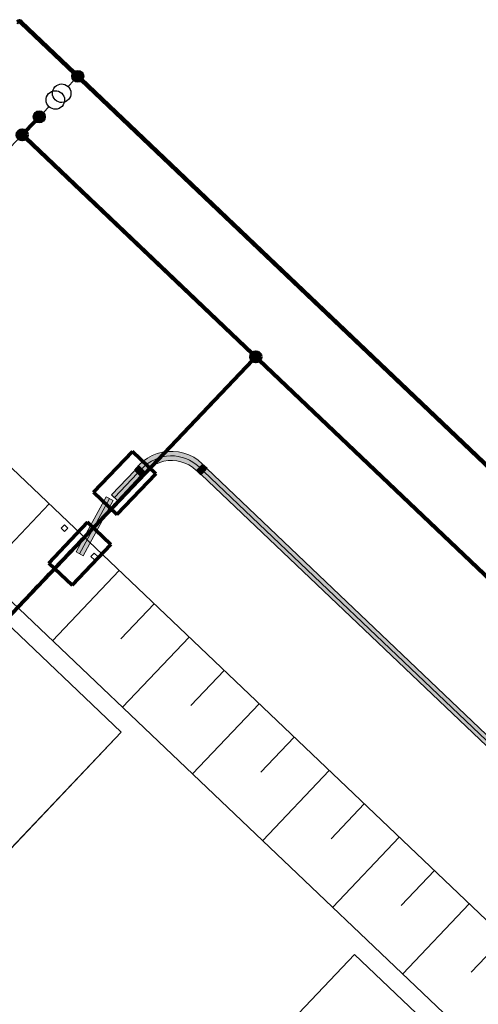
# Model space of a CAD drawing. Header units: metres. Extents: x 32343130.2 to 32343186.6, y 5699222 to 5699276.9.
# Tile 18 of 43: x 32343149 to 32343154.7, y 5699263.9 to 5699276.1. Entities that reach past the tile are written whole.
import ezdxf

# ---------------------------------------------------------------- set-up
doc = ezdxf.new("R2010")
doc.units = ezdxf.units.M
doc.linetypes.add('Mitte 1', pattern=[0.03, 0.012, -0.006, 0.006, -0.006])
for name, color, linetype, lineweight in [('0-1', 7, 'Continuous', 5), ('A-DETL-MBND', 7, 'Continuous', 18), ('E-ELEC-FIXT', 7, 'Continuous', 70), ('E-POWR-CNTR', 7, 'Mitte 1', 25)]:
    doc.layers.add(name, color=color, linetype=linetype, lineweight=lineweight)
for name, color, linetype, lineweight, true_color in [('A-DETL-1', 254, 'Continuous', 18, 0xbebebe), ('A-DETL-MBND-1', 7, 'Continuous', 5, 0xcccccc), ('A-DETL-MBND-3', 4, 'Continuous', 5, 0x00ffff), ('A-DETL-MBND-6', 4, 'Continuous', 18, 0x00ffff), ('A-FLOR-HRAL-1', 7, 'Continuous', 5, 0xcccccc), ('A-FLOR-HRAL-2', 7, 'Continuous', 9, 0xcccccc), ('A-MASS-1', 7, 'Continuous', 9, 0xcccccc), ('A-MASS-2', 7, 'Continuous', 5, 0xcccccc), ('E-POWR-CNDT-1', 7, 'Continuous', 70, 0x008040), ('E-POWR-CNDT-2', 7, 'Continuous', 70, 0x804000), ('E-POWR-CNDT-3', 5, 'Continuous', 35, 0x0000ff), ('E-POWR-CNTR-1', 7, 'Mitte 1', 70, 0x008040), ('E-POWR-CNTR-2', 7, 'Mitte 1', 70, 0x804000), ('G-IMPT-1', 7, 'Continuous', 70, 0x008040), ('G-IMPT-2', 5, 'Continuous', 35, 0x0000ff), ('G-IMPT-3', 5, 'Continuous', 25, 0x0000ff)]:
    doc.layers.add(name, color=color, linetype=linetype, lineweight=lineweight, true_color=true_color)

# ---------------------------------------------------------------- blocks, each defined once
blk = doc.blocks.new('Aushub1 - Aushub-3534796-TGA_190_LP5_GR_FU-TGA-01_G_')
at = {"layer": 'A-MASS-2'}
for p, q in [((71.018, 20.27), (71.845, 21.14)), ((71.866, 20.292), (72.28, 20.726)), ((71.887, 19.443), (72.714, 20.313)), ((72.736, 19.464), (73.149, 19.899)), ((72.757, 18.616), (73.584, 19.486)), ((73.605, 18.637), (74.019, 19.072)), ((73.626, 17.789), (74.453, 18.658)), ((74.474, 17.81), (74.888, 18.245)), ((74.496, 16.962), (75.323, 17.831)), ((75.344, 16.983), (75.757, 17.418)), ((75.365, 16.135), (76.192, 17.004)), ((76.213, 16.156), (76.627, 16.591)), ((76.234, 15.308), (77.061, 16.177)), ((77.083, 15.329), (77.496, 15.763))]:
    blk.add_line(p, q, dxfattribs=at)
blk = doc.blocks.new('Geländer - 60-4048510-TGA_190_LP5_GR_FU-TGA-01_G_')
at = {"layer": 'A-FLOR-HRAL-1'}
for p, q in [((-0.03, -0.03), (-0.03, 0.03)), ((-0.03, 0.03), (0.03, 0.03)), ((0.03, 0.03), (0.03, -0.03)), ((0.03, -0.03), (-0.03, -0.03))]:
    blk.add_line(p, q, dxfattribs=at)
at = {"layer": 'A-FLOR-HRAL-2'}
for p, q in [((0.03, 0.03), (-0.03, 0.03)), ((-0.03, 0.03), (-0.03, -0.03)), ((0.03, -0.03), (0.03, 0.03)), ((-0.03, -0.03), (0.03, -0.03))]:
    blk.add_line(p, q, dxfattribs=at)
blk = doc.blocks.new('Geländer - Geländer-4031964-TGA_190_LP5_GR_FU-TGA-01_G_')
for p, rotation in [((71.785, 20.576), 316.4272566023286), ((72.154, 20.224), 136.4272566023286), ((70.406, 19.127), 316.4272566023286), ((70.776, 18.775), 136.4272566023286), ((69.028, 17.678), 316.4272566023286), ((69.397, 17.326), 136.4272566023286), ((67.649, 16.229), 316.4272566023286), ((68.019, 15.877), 136.4272566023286)]:
    blk.add_blockref('Geländer - 60-4048510-TGA_190_LP5_GR_FU-TGA-01_G_', p, dxfattribs=dict(rotation=rotation))
blk = doc.blocks.new('Geländer - Geländer-4035006-TGA_190_LP5_GR_FU-TGA-01_G_')
for p, rotation in [((77.581, 15.062), 316.4272566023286), ((77.95, 14.71), 136.4272566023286), ((76.202, 13.613), 316.4272566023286), ((76.572, 13.261), 136.4272566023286), ((74.824, 12.164), 316.4272566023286), ((75.193, 11.812), 136.4272566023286), ((73.445, 10.715), 316.4272566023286), ((73.815, 10.363), 136.4272566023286)]:
    blk.add_blockref('Geländer - 60-4048510-TGA_190_LP5_GR_FU-TGA-01_G_', p, dxfattribs=dict(rotation=rotation))
blk = doc.blocks.new('ARC_190_LPX_FM_Stellplätze_rvt-1-TGA_190_LP5_GR_FU-TGA-01_G_')
at = {"layer": 'A-DETL-MBND-1'}
for p, q in [((32343150.255, 5699267.229), (32343147.357, 5699269.986)), ((32343147.357, 5699269.986), (32343150.255, 5699267.229)), ((32343150.255, 5699267.229), (32343147.357, 5699269.986)), ((32343147.357, 5699269.986), (32343150.255, 5699267.229)), ((32343147.498, 5699264.331), (32343150.255, 5699267.229)), ((32343150.255, 5699267.229), (32343147.498, 5699264.331)), ((32343147.498, 5699264.331), (32343150.255, 5699267.229)), ((32343150.255, 5699267.229), (32343147.498, 5699264.331)), ((32343153.153, 5699264.472), (32343150.396, 5699261.574)), ((32343150.396, 5699261.574), (32343153.153, 5699264.472)), ((32343153.153, 5699264.472), (32343150.396, 5699261.574)), ((32343150.396, 5699261.574), (32343153.153, 5699264.472)), ((32343156.051, 5699261.714), (32343153.153, 5699264.472)), ((32343153.153, 5699264.472), (32343156.051, 5699261.714)), ((32343156.051, 5699261.715), (32343153.153, 5699264.472)), ((32343153.153, 5699264.472), (32343153.153, 5699264.472)), ((32343153.153, 5699264.472), (32343156.051, 5699261.715))]:
    blk.add_line(p, q, dxfattribs=at)
at = {"layer": 'A-MASS-1'}
blk.add_line((32343181.529, 5699239.458), (32343147.043, 5699272.267), dxfattribs=at)
at = {"layer": 'A-MASS-2'}
blk.add_line((32343179.833, 5699239.415), (32343147.085, 5699270.571), dxfattribs=at)
at = {"layer": 'A-FLOR-HRAL-1'}
for name in ['Geländer - Geländer-4031964-TGA_190_LP5_GR_FU-TGA-01_G_', 'Geländer - Geländer-4035006-TGA_190_LP5_GR_FU-TGA-01_G_']:
    blk.add_blockref(name, (32343077.767, 5699249.185), dxfattribs=at)
at = {"layer": 'A-MASS-2'}
blk.add_blockref('Aushub1 - Aushub-3534796-TGA_190_LP5_GR_FU-TGA-01_G_', (32343077.516, 5699248.922), dxfattribs=at)
blk = doc.blocks.new('Leerrohr - Bogen - PVC - Ringerder-7479189-TGA_190_LP5_GR_FU-TGA-01_G_')
at = {"layer": 'E-POWR-CNDT-2'}
for p, q in [((-0.009, 0.008), (-0.03, 0.008)), ((-0.03, 0.008), (-0.03, -0.008)), ((-0.03, 0.008), (-0.03, -0.008)), ((0.009, 0.009), (-0.009, 0.009)), ((-0.009, 0.009), (-0.009, -0.009)), ((-0.009, -0.009), (0.009, 0.009)), ((0.009, 0.009), (-0.009, -0.009)), ((-0.009, -0.009), (-0.009, 0.009)), ((-0.009, 0.009), (0.009, 0.009)), ((-0.009, 0.008), (-0.009, -0.008)), ((-0.009, 0.008), (-0.009, -0.008)), ((-0.008, 0.03), (-0.008, 0.009)), ((0.008, 0.03), (-0.008, 0.03)), ((0.008, 0.03), (-0.008, 0.03)), ((-0.008, 0.009), (0.008, 0.009)), ((-0.008, 0.009), (0.008, 0.009)), ((0.008, 0.009), (0.008, 0.03)), ((-0.03, -0.008), (-0.009, -0.008))]:
    blk.add_line(p, q, dxfattribs=at)
blk = doc.blocks.new('Leerrohr-Verteilerkasten - T-Stück - PVC1 - Fundamenterder-7531893-TGA_190_LP5_GR_FU-TGA-01_G_')
at = {"layer": 'G-IMPT-1'}
blk.add_hatch(color=256, dxfattribs=at).paths.add_polyline_path([(0.063, 0), (0.06, 0.016), (0.054, 0.031), (0.044, 0.044), (0.031, 0.054), (0.016, 0.06), (0, 0.063), (-0.016, 0.06), (-0.031, 0.054), (-0.044, 0.044), (-0.054, 0.031), (-0.06, 0.016), (-0.063, 0), (-0.06, -0.016), (-0.054, -0.031), (-0.044, -0.044), (-0.031, -0.054), (-0.016, -0.06), (0, -0.063), (0.016, -0.06), (0.031, -0.054), (0.044, -0.044), (0.054, -0.031), (0.06, -0.016)])
blk.add_circle((0, 0), 0.0625, dxfattribs=at)
blk = doc.blocks.new('Leerrohr-Verteilerkasten - T-Stück - PVC1 - Anschlusspunkt-7532436-TGA_190_LP5_GR_FU-TGA-01_G_')
at = {"layer": 'G-IMPT-2'}
for points in [[(0, 0.074), (-0.019, 0.072), (-0.037, 0.064), (-0.053, 0.053), (-0.064, 0.037), (-0.072, 0.019), (-0.074, 0), (-0.072, -0.019), (-0.064, -0.037), (-0.053, -0.053), (-0.037, -0.064), (-0.019, -0.072), (0, -0.074), (0.019, -0.072), (0.037, -0.064), (0.053, -0.053), (0.064, -0.037), (0.072, -0.019), (0.074, 0), (0.072, 0.019), (0.064, 0.037), (0.053, 0.053), (0.037, 0.064), (0.019, 0.072)], [(0, 0.063), (-0.016, 0.06), (-0.031, 0.054), (-0.044, 0.044), (-0.054, 0.031), (-0.06, 0.016), (-0.063, 0), (-0.06, -0.016), (-0.054, -0.031), (-0.044, -0.044), (-0.031, -0.054), (-0.016, -0.06), (0, -0.063), (0.016, -0.06), (0.031, -0.054), (0.044, -0.044), (0.054, -0.031), (0.06, -0.016), (0.063, 0), (0.06, 0.016), (0.054, 0.031), (0.044, 0.044), (0.031, 0.054), (0.016, 0.06)], [(0, -0.62), (-0.019, -0.623), (-0.037, -0.63), (-0.053, -0.642), (-0.064, -0.657), (-0.072, -0.675), (-0.074, -0.694), (-0.072, -0.714), (-0.064, -0.731), (-0.053, -0.747), (-0.037, -0.759), (-0.019, -0.766), (0, -0.769), (0.019, -0.766), (0.037, -0.759), (0.053, -0.747), (0.064, -0.731), (0.072, -0.714), (0.074, -0.694), (0.072, -0.675), (0.064, -0.657), (0.053, -0.642), (0.037, -0.63), (0.019, -0.623)]]:
    blk.add_hatch(color=256, dxfattribs=at).paths.add_polyline_path(points)
at = {"layer": 'G-IMPT-3'}
for p, q in [((0, -0.174), (0, -0.074)), ((0, -0.52), (0, -0.62))]:
    blk.add_line(p, q, dxfattribs=at)
for centre, radius in [((0, 0), 0.0743), ((0, 0), 0.0625), ((0, -0.694), 0.0743)]:
    blk.add_circle(centre, radius, dxfattribs=at)
for centre in [(0, -0.29), (0, -0.405)]:
    blk.add_ellipse(centre, major_axis=(0.115, 0), ratio=1, dxfattribs=at)
blk = doc.blocks.new('Alpitronic HYC 50 - --7595021-TGA_190_LP5_GR_FU-TGA-01_G_')
at = {"layer": 'E-ELEC-FIXT'}
for p, q in [((0.35, 0.3), (-0.35, 0.3)), ((-0.35, 0.3), (-0.35, -0.1)), ((-0.35, -0.1), (-0.35, 0.3)), ((-0.35, 0.3), (0.35, 0.3)), ((0.35, -0.1), (0.35, 0.3)), ((0.35, 0.3), (0.35, -0.1)), ((-0.35, -0.1), (0.35, -0.1)), ((0.35, -0.1), (-0.35, -0.1))]:
    blk.add_line(p, q, dxfattribs=at)
blk = doc.blocks.new('Leerrohr-Bogen - ohne Formteile - Standard-V29-TGA_190_LP5_GR_FU-TGA-01_G_')
at = {"layer": 'A-DETL-MBND-6'}
for points in [[(32343150.557, 5699270.464), (32343150.609, 5699270.51), (32343150.667, 5699270.548), (32343150.731, 5699270.576), (32343150.798, 5699270.594), (32343150.868, 5699270.601), (32343150.937, 5699270.597), (32343151.006, 5699270.582), (32343151.071, 5699270.557), (32343151.13, 5699270.523), (32343151.184, 5699270.479), (32343151.262, 5699270.561), (32343151.201, 5699270.612), (32343151.157, 5699270.638), (32343151.133, 5699270.653), (32343151.057, 5699270.685), (32343150.992, 5699270.702), (32343150.979, 5699270.705), (32343150.901, 5699270.714), (32343150.822, 5699270.711), (32343150.745, 5699270.698), (32343150.671, 5699270.674), (32343150.599, 5699270.64), (32343150.531, 5699270.592), (32343150.509, 5699270.573), (32343150.475, 5699270.542), (32343150.556, 5699270.465)], [(32343150.419, 5699270.482), (32343150.501, 5699270.404), (32343150.557, 5699270.464), (32343150.475, 5699270.542)], [(32343151.243, 5699270.423), (32343151.321, 5699270.505), (32343151.262, 5699270.561), (32343151.184, 5699270.479), (32343151.236, 5699270.43)]]:
    blk.add_hatch(color=256, dxfattribs=at).paths.add_polyline_path(points)
at = {"layer": 'A-DETL-MBND'}
for p, q in [((32343150.475, 5699270.542), (32343150.419, 5699270.482)), ((32343150.419, 5699270.482), (32343150.501, 5699270.404)), ((32343150.419, 5699270.482), (32343150.501, 5699270.404)), ((32343150.501, 5699270.404), (32343150.557, 5699270.464)), ((32343151.184, 5699270.479), (32343151.243, 5699270.423)), ((32343151.321, 5699270.505), (32343151.262, 5699270.561))]:
    blk.add_line(p, q, dxfattribs=at)
at = {"layer": 'A-DETL-MBND', "flags": 128}
for points in [[(32343151.262, 5699270.561), (32343151.211, 5699270.604), (32343151.155, 5699270.641), (32343151.095, 5699270.671), (32343151.032, 5699270.693), (32343150.967, 5699270.707), (32343150.901, 5699270.714), (32343150.834, 5699270.713), (32343150.768, 5699270.704), (32343150.703, 5699270.686), (32343150.641, 5699270.662), (32343150.583, 5699270.63), (32343150.528, 5699270.591), (32343150.479, 5699270.546)], [(32343150.557, 5699270.464), (32343150.596, 5699270.5), (32343150.639, 5699270.531), (32343150.685, 5699270.557), (32343150.734, 5699270.577), (32343150.786, 5699270.591), (32343150.838, 5699270.599), (32343150.891, 5699270.601), (32343150.944, 5699270.596), (32343150.996, 5699270.585), (32343151.047, 5699270.568), (32343151.095, 5699270.545), (32343151.139, 5699270.516), (32343151.18, 5699270.482)]]:
    blk.add_lwpolyline(points, dxfattribs=at)
at = {"layer": 'A-DETL-MBND'}
for start_param, end_param in [(0, 3.139764), (3.141593, 6.285018)]:
    blk.add_ellipse((32343151.282, 5699270.464), major_axis=(0.0391, 0.0411), ratio=0.000026, start_param=start_param, end_param=end_param, dxfattribs=at)

msp = doc.modelspace()

# ---------------------------------------------------------------- hatches: boundary and pattern name
at = {"layer": 'A-DETL-MBND-3'}
for points in [[(32343150.17139, 5699270.14031), (32343150.45964, 5699270.44329), (32343150.42341, 5699270.47775), (32343150.13517, 5699270.17478), (32343150.16202, 5699270.14923)], [(32343150.17139, 5699270.14031), (32343150.20762, 5699270.10585), (32343150.49586, 5699270.40882), (32343150.45964, 5699270.44329), (32343150.31703, 5699270.29339)], [(32343151.24773, 5699270.42755), (32343156.28169, 5699265.63835), (32343156.31615, 5699265.67457), (32343153.19275, 5699268.64611), (32343151.2822, 5699270.46378), (32343151.24837, 5699270.42822)], [(32343151.2822, 5699270.46378), (32343156.31615, 5699265.67457), (32343156.35062, 5699265.7108), (32343151.31666, 5699270.5), (32343151.29112, 5699270.47316)], [(32343149.69507, 5699269.46622), (32343149.73898, 5699269.44231), (32343150.11204, 5699270.12731), (32343150.06813, 5699270.15123), (32343149.69593, 5699269.4678)], [(32343149.73898, 5699269.44231), (32343149.78289, 5699269.41839), (32343150.15595, 5699270.1034), (32343150.11204, 5699270.12731), (32343149.9096, 5699269.7556)]]:
    msp.add_hatch(color=256, dxfattribs=at).paths.add_polyline_path(points)

# ---------------------------------------------------------------- linework, layer by layer
at = {"layer": 'A-DETL-1'}
for p in [(32343132.36436, 5699257.12854), (32343183.80326, 5699241.55779)]:
    msp.add_line(p, (32343149.02727, 5699274.64299), dxfattribs=at)
at = {"layer": 'A-DETL-MBND'}
for p, q in [((32343150.42341, 5699270.47775), (32343150.13517, 5699270.17478)), ((32343150.45964, 5699270.44329), (32343150.1714, 5699270.14031)), ((32343150.45964, 5699270.44329), (32343150.1714, 5699270.14031)), ((32343150.45964, 5699270.44328), (32343150.42341, 5699270.47775)), ((32343150.51603, 5699270.50256), (32343150.45964, 5699270.44329)), ((32343150.49586, 5699270.40882), (32343150.45964, 5699270.44328)), ((32343151.2822, 5699270.46378), (32343151.22292, 5699270.52017)), ((32343156.31615, 5699265.67457), (32343151.2822, 5699270.46378)), ((32343156.31615, 5699265.67457), (32343151.2822, 5699270.46378)), ((32343156.35062, 5699265.7108), (32343151.31666, 5699270.5)), ((32343150.20762, 5699270.10585), (32343150.49586, 5699270.40882)), ((32343151.24773, 5699270.42755), (32343156.28169, 5699265.63835)), ((32343150.06813, 5699270.15123), (32343149.69507, 5699269.46622)), ((32343150.11204, 5699270.12731), (32343149.73898, 5699269.44231)), ((32343150.11204, 5699270.12731), (32343149.73898, 5699269.44231)), ((32343149.78289, 5699269.41839), (32343150.15595, 5699270.1034)), ((32343150.15595, 5699270.1034), (32343150.06813, 5699270.15123)), ((32343150.13517, 5699270.17478), (32343150.20762, 5699270.10585)), ((32343149.69507, 5699269.46622), (32343149.78289, 5699269.41839))]:
    msp.add_line(p, q, dxfattribs=at)
for centre, major_axis, ratio, start_param, end_param in [((32343150.87828, 5699270.15792), (-0.26814, 0.42202), 0.99999999, 4.95666795, 6.52746428), ((32343151.2822, 5699270.46378), (0.03446, 0.03622), 0.00002602, 3.14159265, 4.71238898), ((32343151.2822, 5699270.46378), (0.03446, 0.03622), 0.00002603, 1.57079631, 3.14159264), ((32343151.2822, 5699270.46378), (0.03446, 0.03622), 0.00002603, 0, 1.57079631), ((32343151.2822, 5699270.46378), (0.03446, 0.03622), 0.00002602, 4.71238898, 6.2831853)]:
    msp.add_ellipse(centre, major_axis=major_axis, ratio=ratio, start_param=start_param, end_param=end_param, dxfattribs=at)
at = {"layer": 'E-POWR-CNDT-1'}
for p, q in [((32343149.2351, 5699274.86724), (32343149.06368, 5699274.68706)), ((32343149.06948, 5699274.68155), (32343149.24089, 5699274.86172)), ((32343149.238, 5699274.86448), (32343149.2351, 5699274.86724)), ((32343149.238, 5699274.86448), (32343149.2351, 5699274.86724)), ((32343149.24089, 5699274.86172), (32343149.238, 5699274.86448)), ((32343149.06368, 5699274.68706), (32343149.06658, 5699274.68431)), ((32343149.06859, 5699274.60372), (32343149.06583, 5699274.60082)), ((32343149.06583, 5699274.60082), (32343151.88124, 5699271.9223)), ((32343149.06658, 5699274.68431), (32343149.06948, 5699274.68155)), ((32343149.07135, 5699274.60662), (32343149.06859, 5699274.60372)), ((32343151.88675, 5699271.9281), (32343149.07135, 5699274.60662)), ((32343151.88124, 5699271.9223), (32343151.88675, 5699271.9281)), ((32343151.88311, 5699271.84737), (32343146.12037, 5699265.79014)), ((32343146.12617, 5699265.78462), (32343151.8889, 5699271.84186)), ((32343151.886, 5699271.84461), (32343151.88311, 5699271.84737)), ((32343151.886, 5699271.84461), (32343151.88311, 5699271.84737)), ((32343151.8889, 5699271.84186), (32343151.886, 5699271.84461)), ((32343151.96935, 5699271.84952), (32343151.96383, 5699271.84372)), ((32343151.96383, 5699271.84372), (32343157.67724, 5699266.4081)), ((32343157.68275, 5699266.4139), (32343151.96935, 5699271.84952))]:
    msp.add_line(p, q, dxfattribs=at)
at = {"layer": 'E-POWR-CNDT-2'}
for p, q in [((32343149.01371, 5699276.0362), (32343149.01095, 5699276.0333)), ((32343149.01095, 5699276.0333), (32343149.67251, 5699275.4039)), ((32343149.01647, 5699276.03909), (32343149.01371, 5699276.0362)), ((32343149.01647, 5699276.03909), (32343149.01371, 5699276.0362)), ((32343149.67803, 5699275.4097), (32343149.01647, 5699276.03909)), ((32343149.67251, 5699275.4039), (32343149.67803, 5699275.4097)), ((32343149.76062, 5699275.33112), (32343149.75511, 5699275.32532)), ((32343158.37203, 5699267.1384), (32343149.76062, 5699275.33112)), ((32343149.75511, 5699275.32532), (32343158.36651, 5699267.1326))]:
    msp.add_line(p, q, dxfattribs=at)
at = {"layer": 'E-POWR-CNTR'}
for p, q in [((32343149.01371, 5699276.0362), (32343148.99895, 5699276.05024)), ((32343149.67527, 5699275.4068), (32343149.01371, 5699276.0362)), ((32343158.36927, 5699267.1355), (32343149.75786, 5699275.32822)), ((32343149.06658, 5699274.68431), (32343149.238, 5699274.86448)), ((32343151.884, 5699271.9252), (32343149.06859, 5699274.60372)), ((32343146.12327, 5699265.78738), (32343151.886, 5699271.84461)), ((32343157.67999, 5699266.411), (32343151.96659, 5699271.84662))]:
    msp.add_line(p, q, dxfattribs=at)
at = {"layer": 'E-POWR-CNTR-1'}
for p, q in [((32343149.06658, 5699274.68431), (32343149.238, 5699274.86448)), ((32343151.884, 5699271.9252), (32343149.06859, 5699274.60372)), ((32343146.12327, 5699265.78738), (32343151.886, 5699271.84461)), ((32343157.67999, 5699266.411), (32343151.96659, 5699271.84662))]:
    msp.add_line(p, q, dxfattribs=at)
at = {"layer": 'E-POWR-CNTR-2'}
for p, q in [((32343149.67527, 5699275.4068), (32343149.01371, 5699276.0362)), ((32343158.36927, 5699267.1355), (32343149.75786, 5699275.32822))]:
    msp.add_line(p, q, dxfattribs=at)

# ---------------------------------------------------------------- block references
at = {"layer": '0-1'}
msp.add_blockref('ARC_190_LPX_FM_Stellplätze_rvt-1-TGA_190_LP5_GR_FU-TGA-01_G_', (0, 0), dxfattribs=at)
at = {"layer": 'A-DETL-MBND'}
msp.add_blockref('Leerrohr-Bogen - ohne Formteile - Standard-V29-TGA_190_LP5_GR_FU-TGA-01_G_', (0, 0), dxfattribs=at)
at = {"layer": 'E-ELEC-FIXT'}
for p, rotation in [((32343150.37063, 5699270.25263), 46.42725660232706), ((32343149.66879, 5699269.51249), 226.4272566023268)]:
    msp.add_blockref('Alpitronic HYC 50 - --7595021-TGA_190_LP5_GR_FU-TGA-01_G_', p, dxfattribs=dict(at, rotation=rotation))
at = {"layer": 'E-POWR-CNDT-1'}
for p, rotation in [((32343149.02729, 5699274.64301), 46.42725660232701), ((32343151.92529, 5699271.88591), 316.4272566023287)]:
    msp.add_blockref('Leerrohr-Verteilerkasten - T-Stück - PVC1 - Fundamenterder-7531893-TGA_190_LP5_GR_FU-TGA-01_G_', p, dxfattribs=dict(at, rotation=rotation))
at = {"layer": 'E-POWR-CNDT-2', "rotation": 136.4272566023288}
msp.add_blockref('Leerrohr - Bogen - PVC - Ringerder-7479189-TGA_190_LP5_GR_FU-TGA-01_G_', (32343148.99207, 5699276.05679), dxfattribs=at)
at = {"layer": 'E-POWR-CNDT-3', "rotation": 316.4272566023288}
msp.add_blockref('Leerrohr-Verteilerkasten - T-Stück - PVC1 - Anschlusspunkt-7532436-TGA_190_LP5_GR_FU-TGA-01_G_', (32343149.71657, 5699275.36751), dxfattribs=at)

doc.saveas('drawing.dxf')
